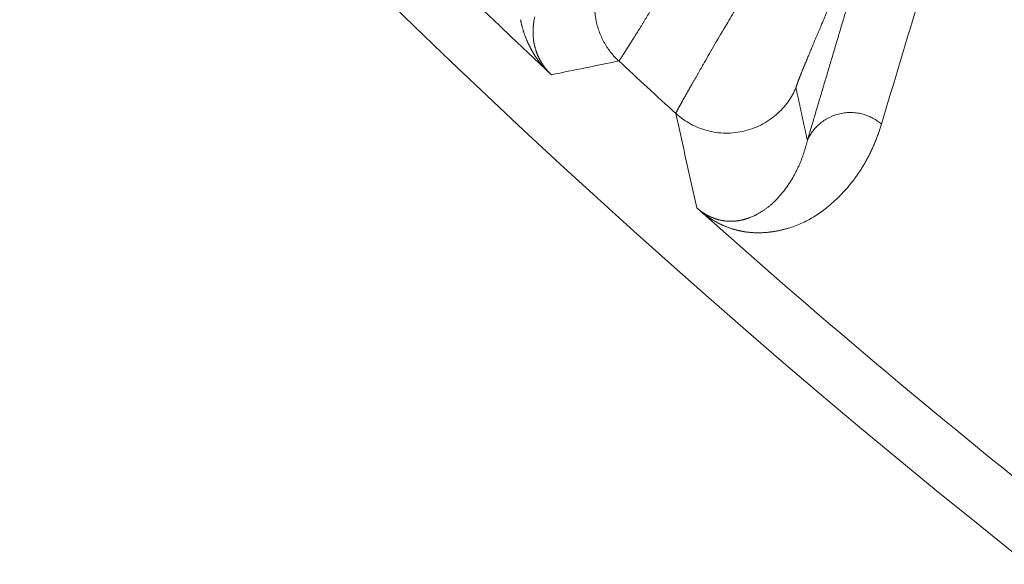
# Model space of a CAD drawing. Header units: millimetres. Extents: x 5437 to 18441, y -4466 to 3128.
# Tile 85 of 256: x 8430.23 to 8440.66, y -2845.65 to -2839.88. Entities that reach past the tile are written whole.
import ezdxf

# ---------------------------------------------------------------- set-up
doc = ezdxf.new("R2010")
doc.units = ezdxf.units.MM
doc.layers.add('1', color=7, linetype='Continuous', true_color=0xffffff)
doc.dimstyles.get("Standard").update_dxf_attribs({"dimtxt": 0.18, "dimasz": 0.18, "dimexe": 0.18, "dimexo": 0.0625, "dimgap": 0.09, "dimtad": 0, "dimtih": 1, "dimtoh": 1, "dimdec": 4, "dimzin": 0, "dimdsep": 46, "dimtxsty": 'Standard', "dimcen": 0.09, "dimadec": 0, "dimazin": 0, "dimtfac": 1, "dimtdec": 4, "dimtofl": 0, "dimtmove": 0, "dimatfit": 3, "dimfxl": 1, "dimtolj": 1, "dimtzin": 0, "dimarcsym": 0})

# ---------------------------------------------------------------- blocks, each defined once
blk = doc.blocks.new('*D53')
at = {"color": 0, "lineweight": -2, "transparency": 16777216}
for p, q in [((10989.431, -2154.415), (10692.917, -2240.821)), ((11069.431, -2154.415), (10989.431, -2154.415)), ((8443.48, -2896.412), (8443.48, -2896.232)), ((8443.39, -2896.322), (8443.57, -2896.322))]:
    blk.add_line(p, q, dxfattribs=at)
at = {"color": 0, "lineweight": 20, "transparency": 16777216}
blk.add_solid([(10689.187, -2228.02), (10696.648, -2253.622), (10616.112, -2263.203)], dxfattribs=at)
at = {"layer": 'Defpoints', "color": 0, "lineweight": 20, "transparency": 16777216}
for p in [(10616.112, -2263.203), (6270.848, -3529.44)]:
    blk.add_point(p, dxfattribs=at)
at = {"color": 0, "lineweight": 20, "transparency": 16777216, "insert": (11249.521, -2154.415), "char_height": 80, "attachment_point": 5}
blk.add_mtext('\\A1;R2260', dxfattribs=at)
blk = doc.blocks.new('*D54')
at = {"color": 0, "lineweight": -2, "transparency": 16777216}
blk.add_line((7492.685, -2896.322), (7463.516, -2896.322), dxfattribs=at)
at = {"color": 0, "lineweight": -3, "transparency": 16777216}
for start, end in [(14.724706, 87.329624), (101.590205, 175.275294)]:
    blk.add_arc((8434.119, -2896.322), 970.423, start, end, dxfattribs=at)
at = {"color": 0, "lineweight": 20, "transparency": 16777216}
for points in [[(9385.695, -2646.81), (9359.647, -2652.519), (9389.799, -2727.809)], [(7480.316, -2816.939), (7453.672, -2815.84), (7463.696, -2896.322)]]:
    blk.add_solid(points, dxfattribs=at)
at = {"layer": 'Defpoints', "color": 0, "lineweight": 20, "transparency": 16777216}
for p in [(7900.863, -2085.545), (10671.817, -2501.755), (7492.748, -2896.322), (7740.501, -2896.322), (8434.119, -2896.322)]:
    blk.add_point(p, dxfattribs=at)
at = {"color": 0, "lineweight": 20, "transparency": 16777216, "insert": (8359.241, -1928.792), "char_height": 80, "attachment_point": 5}
blk.add_mtext('\\A1;165%%D', dxfattribs=at)

msp = doc.modelspace()

# ---------------------------------------------------------------- linework, layer by layer
at = {"color": 7, "lineweight": 20}
msp.add_arc((8443.47995, -2896.41157), 893, 10.1099821, 350.11198757, dxfattribs=at)
at = {"layer": '1', "color": 0, "lineweight": 20}
for radius, start, end in [(86.87162, 223.297847, 226.7881486), (82.36106, 228.0002717, 230.636495), (87.5, 224.5408917, 268.5032091), (86.27754, 227.1276878, 227.6731432), (86.87162, 228.283902, 231.6685782)]:
    msp.add_arc((8495.27522, -2777.08546), radius, start, end, dxfattribs=at)
for points, degree in [([(8440.1652, -2838.29192), (8439.89466, -2839.19185), (8439.62538, -2840.08907), (8439.35724, -2840.98383)], 3), ([(8438.57225, -2841.15771), (8438.73211, -2840.61996), (8438.8923, -2840.08146), (8439.05283, -2839.54217), (8439.21372, -2839.00208), (8439.37497, -2838.46114)], 5), ([(8437.71819, -2839.92735), (8437.74968, -2839.87318), (8437.78233, -2839.81778), (8437.81593, -2839.76141)], 3), ([(8437.48355, -2840.32914), (8437.51698, -2840.26825), (8437.59017, -2840.13968), (8437.67408, -2839.99964), (8437.71819, -2839.92735)], 3), ([(8435.66762, -2840.03778), (8435.66798, -2840.04598), (8435.66846, -2840.05415), (8435.66907, -2840.06229)], 3), ([(8435.68994, -2840.18223), (8435.69156, -2840.18788), (8435.69325, -2840.1935), (8435.69499, -2840.19909)], 3), ([(8436.57485, -2840.31583), (8436.33659, -2840.36462), (8436.09849, -2840.41307), (8435.86054, -2840.46121)], 3), ([(8438.45172, -2840.59909), (8438.47572, -2840.71106), (8438.49977, -2840.8229), (8438.52388, -2840.93463), (8438.54804, -2841.04623), (8438.57225, -2841.15771)], 5), ([(8437.40068, -2841.87071), (8437.32639, -2841.53903), (8437.25265, -2841.20607), (8437.17946, -2840.87178)], 3), ([(8438.36651, -2841.63381), (8438.39499, -2841.59225), (8438.42098, -2841.54868), (8438.44427, -2841.50376)], 3), ([(8438.44427, -2841.50376), (8438.44675, -2841.49903), (8438.44919, -2841.49429), (8438.4516, -2841.48953)], 3), ([(8438.26408, -2841.76301), (8438.27879, -2841.74702), (8438.29312, -2841.7305), (8438.30702, -2841.71352)], 3), ([(8438.30702, -2841.71352), (8438.32785, -2841.68795), (8438.34772, -2841.66132), (8438.36651, -2841.63381)], 3), ([(8438.24615, -2841.78191), (8438.25219, -2841.7757), (8438.25816, -2841.76939), (8438.26408, -2841.76301)], 3), ([(8437.63046, -2841.99686), (8437.64234, -2841.99985), (8437.65443, -2842.00256), (8437.66672, -2842.00499)], 3), ([(8437.76501, -2842.01356), (8437.77621, -2842.01336), (8437.78752, -2842.0129), (8437.79892, -2842.01217)], 3), ([(8437.96741, -2841.97324), (8437.97573, -2841.96995), (8437.98405, -2841.9665), (8437.99236, -2841.96291)], 3)]:
    msp.add_open_spline(points, degree=degree, dxfattribs=at)
for points, weights in [([(8436.57485, -2840.31583), (8436.1599, -2839.93043), (8436.3854, -2839.41095)], [1, 0.816171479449, 1]), ([(8438.45172, -2840.59909), (8438.00604, -2841.62398), (8437.17946, -2840.87178)], [1, 0.581949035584, 1]), ([(8438.57225, -2841.15771), (8438.84229, -2840.54025), (8439.35724, -2840.98383)], [1, 0.591904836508, 1])]:
    msp.add_rational_spline(points, weights, degree=2, dxfattribs=at)
for points, degree, knots in [([(8438.9412, -2839.42052), (8438.89619, -2839.52413), (8438.8515, -2839.62754), (8438.80751, -2839.72985), (8438.72406, -2839.92502), (8438.64889, -2840.10302), (8438.61432, -2840.18545), (8438.56818, -2840.29654), (8438.53036, -2840.38924), (8438.51886, -2840.41763), (8438.48795, -2840.4947), (8438.46643, -2840.55068), (8438.45675, -2840.57743), (8438.45162, -2840.59399), (8438.45167, -2840.59865), (8438.45168, -2840.59882), (8438.45169, -2840.59896), (8438.45172, -2840.59909)], 5, [0, 0, 0, 0, 0, 0, 0.29334041, 0.29334041, 0.29334041, 0.57852936, 0.57852936, 0.57852936, 0.71714814, 0.71714814, 0.71714814, 0.98906427, 0.98906427, 0.98906427, 1, 1, 1, 1, 1, 1]), ([(8436.904, -2839.79517), (8436.9012, -2839.79973), (8436.89561, -2839.80884), (8436.88733, -2839.82231), (8436.87916, -2839.83563), (8436.87108, -2839.84876), (8436.86311, -2839.86172), (8436.85523, -2839.87451), (8436.84746, -2839.88712), (8436.8398, -2839.89956), (8436.83224, -2839.91182), (8436.82478, -2839.9239), (8436.81743, -2839.93581), (8436.81018, -2839.94753), (8436.80304, -2839.95908), (8436.79601, -2839.97045), (8436.78909, -2839.98163), (8436.78227, -2839.99264), (8436.77556, -2840.00346), (8436.76896, -2840.01411), (8436.76246, -2840.02457), (8436.75608, -2840.03484), (8436.74981, -2840.04494), (8436.74364, -2840.05485), (8436.73759, -2840.06458), (8436.73165, -2840.07412), (8436.72581, -2840.08348), (8436.72009, -2840.09266), (8436.71448, -2840.10164), (8436.70898, -2840.11045), (8436.70359, -2840.11907), (8436.69832, -2840.1275), (8436.69315, -2840.13575), (8436.6881, -2840.14381), (8436.68316, -2840.15168), (8436.67833, -2840.15937), (8436.67361, -2840.16688), (8436.669, -2840.17419), (8436.66451, -2840.18132), (8436.66012, -2840.18827), (8436.65585, -2840.19502), (8436.6517, -2840.20159), (8436.64765, -2840.20798), (8436.64371, -2840.21418), (8436.63989, -2840.22019), (8436.63618, -2840.22602), (8436.63257, -2840.23166), (8436.62908, -2840.23711), (8436.6257, -2840.24238), (8436.62244, -2840.24746), (8436.61928, -2840.25236), (8436.61623, -2840.25708), (8436.61329, -2840.26161), (8436.61046, -2840.26595), (8436.60774, -2840.27011), (8436.60513, -2840.27409), (8436.60263, -2840.27788), (8436.60024, -2840.28149), (8436.59795, -2840.28492), (8436.59578, -2840.28816), (8436.59371, -2840.29123), (8436.59175, -2840.29411), (8436.58989, -2840.29681), (8436.58814, -2840.29933), (8436.5865, -2840.30167), (8436.58496, -2840.30383), (8436.58352, -2840.3058), (8436.58219, -2840.30761), (8436.58097, -2840.30923), (8436.57985, -2840.31067), (8436.57883, -2840.31194), (8436.57791, -2840.31303), (8436.57709, -2840.31395), (8436.57638, -2840.31469), (8436.57577, -2840.31525), (8436.57525, -2840.31565), (8436.57498, -2840.31577), (8436.57485, -2840.31583)], 3, [0, 0, 0, 0, 0.01417148, 0.02831911, 0.04244296, 0.05654305, 0.07061943, 0.08467214, 0.09870124, 0.11270676, 0.12668874, 0.14064724, 0.1545823, 0.16849396, 0.18238227, 0.19624728, 0.21008903, 0.22390757, 0.23770295, 0.25147521, 0.2652244, 0.27895058, 0.29265379, 0.30633407, 0.31999148, 0.33362608, 0.3472379, 0.360827, 0.37439342, 0.38793723, 0.40145847, 0.4149572, 0.42843345, 0.4418873, 0.45531879, 0.46872797, 0.4821149, 0.49547963, 0.50882222, 0.52214272, 0.53544118, 0.54871766, 0.56197221, 0.5752049, 0.58841577, 0.60160489, 0.61477231, 0.62791808, 0.64104227, 0.65414493, 0.66722613, 0.68028591, 0.69332434, 0.70634148, 0.71933739, 0.73231212, 0.74526574, 0.75819831, 0.77110989, 0.78400054, 0.79687031, 0.80971928, 0.82254751, 0.83535505, 0.84814197, 0.86090834, 0.87365421, 0.88637966, 0.89908473, 0.91176951, 0.92443405, 0.93707842, 0.94970268, 0.96230691, 0.97489116, 0.9874555, 1, 1, 1, 1]), ([(8435.60539, -2840.10779), (8435.60393, -2840.10441), (8435.60098, -2840.09757), (8435.59675, -2840.08744), (8435.59262, -2840.07726), (8435.5886, -2840.06706), (8435.58469, -2840.05682), (8435.58088, -2840.04656), (8435.57718, -2840.03626), (8435.57359, -2840.02594), (8435.57011, -2840.01558), (8435.56673, -2840.0052), (8435.56346, -2839.99478), (8435.56029, -2839.98434), (8435.55723, -2839.97386), (8435.55428, -2839.96336), (8435.55144, -2839.95282), (8435.5487, -2839.94226), (8435.54607, -2839.93167), (8435.54355, -2839.92104), (8435.54114, -2839.91039), (8435.53883, -2839.89971), (8435.53662, -2839.88899), (8435.53525, -2839.88189), (8435.53456, -2839.87832)], 3, [0, 0, 0, 0, 0.03767336, 0.07607709, 0.11521323, 0.15508368, 0.19569026, 0.23703468, 0.27911857, 0.32194345, 0.36551081, 0.40982201, 0.45487839, 0.50068119, 0.54723162, 0.5945308, 0.64257983, 0.69137974, 0.74093151, 0.7912361, 0.84229439, 0.89410727, 0.94667554, 1, 1, 1, 1]), ([(8435.6852, -2839.84687), (8435.68429, -2839.85105), (8435.68246, -2839.85934), (8435.67997, -2839.87195), (8435.67768, -2839.88459), (8435.6756, -2839.89726), (8435.67375, -2839.90997), (8435.67212, -2839.9227), (8435.67071, -2839.93545), (8435.66952, -2839.94822), (8435.66856, -2839.961), (8435.66782, -2839.97379), (8435.66731, -2839.98658), (8435.66703, -2839.99937), (8435.66699, -2840.01216), (8435.66715, -2840.02493), (8435.66746, -2840.03352), (8435.66762, -2840.03778)], 3, [0, 0, 0, 0, 0.07276427, 0.14465694, 0.21567813, 0.28582795, 0.35510651, 0.42351394, 0.49105035, 0.55771586, 0.6235106, 0.6884347, 0.75248827, 0.81567145, 0.87798437, 0.93942718, 1, 1, 1, 1]), ([(8435.7937, -2840.39917), (8435.79234, -2840.39766), (8435.78958, -2840.3946), (8435.78554, -2840.39004), (8435.78152, -2840.38547), (8435.77753, -2840.38088), (8435.77357, -2840.37627), (8435.76964, -2840.37165), (8435.76573, -2840.36701), (8435.76186, -2840.36235), (8435.75802, -2840.35767), (8435.7542, -2840.35298), (8435.75042, -2840.34827), (8435.74666, -2840.34355), (8435.74293, -2840.3388), (8435.73924, -2840.33404), (8435.73557, -2840.32926), (8435.73193, -2840.32447), (8435.72832, -2840.31966), (8435.72473, -2840.31483), (8435.72118, -2840.30998), (8435.71766, -2840.30512), (8435.71416, -2840.30024), (8435.7107, -2840.29535), (8435.70726, -2840.29043), (8435.70386, -2840.2855), (8435.70048, -2840.28055), (8435.69713, -2840.27559), (8435.69381, -2840.27061), (8435.69052, -2840.26561), (8435.68726, -2840.26059), (8435.68403, -2840.25556), (8435.68082, -2840.25051), (8435.67765, -2840.24544), (8435.6745, -2840.24036), (8435.67139, -2840.23526), (8435.6683, -2840.23014), (8435.66525, -2840.22501), (8435.66222, -2840.21985), (8435.65922, -2840.21469), (8435.65625, -2840.2095), (8435.65331, -2840.2043), (8435.6504, -2840.19908), (8435.64751, -2840.19384), (8435.64466, -2840.18859), (8435.64184, -2840.18332), (8435.63904, -2840.17803), (8435.63628, -2840.17273), (8435.63354, -2840.16741), (8435.63083, -2840.16207), (8435.62816, -2840.15671), (8435.62551, -2840.15134), (8435.62289, -2840.14595), (8435.6203, -2840.14055), (8435.61774, -2840.13512), (8435.6152, -2840.12969), (8435.6127, -2840.12423), (8435.61023, -2840.11876), (8435.60778, -2840.11326), (8435.60619, -2840.10962), (8435.60539, -2840.10779)], 3, [0, 0, 0, 0, 0.00993675, 0.02004987, 0.0303473, 0.04083657, 0.05152479, 0.06241872, 0.07352469, 0.08484873, 0.09639648, 0.10817328, 0.12018418, 0.13243391, 0.14492696, 0.15766752, 0.17065959, 0.18390691, 0.19741302, 0.21118125, 0.22521476, 0.23951652, 0.25408934, 0.26893588, 0.28405865, 0.29946002, 0.31514226, 0.33110749, 0.34735773, 0.36389489, 0.38072081, 0.39783719, 0.41524569, 0.43294786, 0.45094518, 0.46923906, 0.48783085, 0.50672183, 0.52591321, 0.54540616, 0.56520179, 0.58530116, 0.60570528, 0.62641512, 0.64743161, 0.66875563, 0.69038803, 0.71232962, 0.73458118, 0.75714346, 0.78001717, 0.803203, 0.82670161, 0.85051364, 0.87463969, 0.89908034, 0.92383617, 0.94890771, 0.97429549, 1, 1, 1, 1]), ([(8435.66907, -2840.06229), (8435.66938, -2840.06609), (8435.66998, -2840.07356), (8435.67113, -2840.08476), (8435.67243, -2840.09567), (8435.67388, -2840.10633), (8435.67548, -2840.11671), (8435.6772, -2840.12683), (8435.67905, -2840.13668), (8435.68101, -2840.14627), (8435.68308, -2840.15559), (8435.68525, -2840.16466), (8435.68749, -2840.17344), (8435.68914, -2840.17936), (8435.68994, -2840.18223)], 3, [0, 0, 0, 0, 0.10500931, 0.20607477, 0.30319691, 0.39637639, 0.48561394, 0.57091044, 0.65226694, 0.72968463, 0.80316493, 0.87270952, 0.93832041, 1, 1, 1, 1]), ([(8435.69499, -2840.19909), (8435.69571, -2840.20136), (8435.69715, -2840.20585), (8435.69944, -2840.21265), (8435.70179, -2840.2194), (8435.70422, -2840.22612), (8435.70673, -2840.2328), (8435.70931, -2840.23944), (8435.71196, -2840.24604), (8435.71468, -2840.25259), (8435.71748, -2840.25911), (8435.72035, -2840.26558), (8435.72329, -2840.27201), (8435.7263, -2840.27839), (8435.72938, -2840.28473), (8435.73253, -2840.29103), (8435.73574, -2840.29727), (8435.73902, -2840.30348), (8435.74238, -2840.30963), (8435.74579, -2840.31574), (8435.74927, -2840.3218), (8435.75282, -2840.32781), (8435.75643, -2840.33377), (8435.7601, -2840.33968), (8435.76384, -2840.34554), (8435.76764, -2840.35136), (8435.7715, -2840.35711), (8435.77542, -2840.36282), (8435.77939, -2840.36848), (8435.78343, -2840.37408), (8435.78753, -2840.37963), (8435.79168, -2840.38513), (8435.79589, -2840.39057), (8435.80015, -2840.39597), (8435.80447, -2840.4013), (8435.80885, -2840.40658), (8435.81328, -2840.41181), (8435.81776, -2840.41699), (8435.82229, -2840.42211), (8435.82688, -2840.42717), (8435.83152, -2840.43219), (8435.83622, -2840.43715), (8435.84097, -2840.44207), (8435.84578, -2840.44693), (8435.85064, -2840.45174), (8435.85555, -2840.4565), (8435.85888, -2840.45964), (8435.86053, -2840.4612)], 3, [0, 0, 0, 0, 0.04086862, 0.08084958, 0.11994353, 0.15815115, 0.19547318, 0.23191039, 0.26746365, 0.30213385, 0.33592199, 0.36882914, 0.40085643, 0.43200514, 0.46227661, 0.49167233, 0.52019393, 0.54784318, 0.57462204, 0.60053265, 0.62557739, 0.64975889, 0.67308007, 0.69554419, 0.71715491, 0.73791633, 0.75783308, 0.7769104, 0.79515427, 0.81257152, 0.82916999, 0.84495877, 0.85994841, 0.87415124, 0.88758176, 0.90025714, 0.9121978, 0.92342815, 0.93397758, 0.9438815, 0.95318274, 0.96193297, 0.97019419, 0.97804004, 0.98555637, 0.99284069, 1, 1, 1, 1]), ([(8437.25946, -2840.72043), (8437.26089, -2840.71788), (8437.26376, -2840.71276), (8437.26821, -2840.70485), (8437.27277, -2840.69675), (8437.27745, -2840.68844), (8437.28225, -2840.67993), (8437.28718, -2840.67122), (8437.29222, -2840.6623), (8437.29739, -2840.65317), (8437.30268, -2840.64384), (8437.3081, -2840.63431), (8437.31363, -2840.62457), (8437.31929, -2840.61462), (8437.32508, -2840.60447), (8437.33098, -2840.59411), (8437.33701, -2840.58355), (8437.34317, -2840.57278), (8437.34945, -2840.5618), (8437.35585, -2840.55062), (8437.36237, -2840.53923), (8437.36902, -2840.52763), (8437.3758, -2840.51583), (8437.3827, -2840.50383), (8437.38972, -2840.49161), (8437.39686, -2840.4792), (8437.40413, -2840.46658), (8437.41152, -2840.45375), (8437.41904, -2840.44072), (8437.42667, -2840.42748), (8437.43443, -2840.41404), (8437.44231, -2840.4004), (8437.45032, -2840.38655), (8437.45844, -2840.37251), (8437.46669, -2840.35825), (8437.47505, -2840.34381), (8437.48072, -2840.33403), (8437.48355, -2840.32914)], 3, [0, 0, 0, 0, 0.02725083, 0.05457827, 0.08198243, 0.10946341, 0.13702131, 0.16465624, 0.19236829, 0.22015757, 0.24802418, 0.27596822, 0.30398978, 0.33208896, 0.36026586, 0.38852056, 0.41685317, 0.44526377, 0.47375246, 0.50231932, 0.53096446, 0.55968794, 0.58848987, 0.61737033, 0.6463294, 0.67536717, 0.70448372, 0.73367914, 0.7629535, 0.79230689, 0.82173939, 0.85125108, 0.88084203, 0.91051232, 0.94026203, 0.97009123, 1, 1, 1, 1]), ([(8435.86053, -2840.46121), (8435.85929, -2840.46007), (8435.85681, -2840.45781), (8435.85296, -2840.45428), (8435.84902, -2840.45066), (8435.84498, -2840.44695), (8435.84085, -2840.44314), (8435.83663, -2840.43923), (8435.83231, -2840.43523), (8435.8279, -2840.43113), (8435.82339, -2840.42694), (8435.81879, -2840.42266), (8435.8141, -2840.41828), (8435.80931, -2840.4138), (8435.80443, -2840.40923), (8435.79945, -2840.40457), (8435.7961, -2840.40143), (8435.79441, -2840.39984)], 3, [0, 0, 0, 0, 0.06483445, 0.12936833, 0.19373343, 0.25806256, 0.32248878, 0.38714453, 0.45216084, 0.5176666, 0.58378781, 0.65064702, 0.71836275, 0.78704909, 0.85681537, 0.92776594, 1, 1, 1, 1]), ([(8437.17946, -2840.87178), (8437.17948, -2840.8716), (8437.17952, -2840.87123), (8437.17974, -2840.87041), (8437.18007, -2840.86939), (8437.18054, -2840.86815), (8437.18112, -2840.8667), (8437.18183, -2840.86503), (8437.18267, -2840.86315), (8437.18364, -2840.86105), (8437.18473, -2840.85873), (8437.18595, -2840.85619), (8437.1873, -2840.85344), (8437.18878, -2840.85046), (8437.19039, -2840.84726), (8437.19213, -2840.84385), (8437.19401, -2840.84021), (8437.19601, -2840.83635), (8437.19814, -2840.83227), (8437.20041, -2840.82796), (8437.20281, -2840.82344), (8437.20534, -2840.81868), (8437.208, -2840.81371), (8437.2108, -2840.80851), (8437.21373, -2840.80309), (8437.2168, -2840.79744), (8437.22, -2840.79157), (8437.22334, -2840.78547), (8437.22681, -2840.77915), (8437.23041, -2840.77261), (8437.23415, -2840.76583), (8437.23803, -2840.75884), (8437.24204, -2840.75161), (8437.24619, -2840.74416), (8437.25047, -2840.73649), (8437.25488, -2840.7286), (8437.25793, -2840.72316), (8437.25946, -2840.72043)], 3, [0, 0, 0, 0, 0.02777269, 0.05559073, 0.08345428, 0.11136349, 0.13931851, 0.1673195, 0.1953666, 0.22345998, 0.25159977, 0.27978613, 0.30801921, 0.33629915, 0.36462611, 0.39300022, 0.42142163, 0.4498905, 0.47840695, 0.50697114, 0.5355832, 0.56424328, 0.59295152, 0.62170805, 0.65051303, 0.67936657, 0.70826882, 0.73721993, 0.76622001, 0.79526921, 0.82436766, 0.8535155, 0.88271285, 0.91195984, 0.94125661, 0.97060329, 1, 1, 1, 1]), ([(8439.35724, -2840.98383), (8439.35496, -2840.99131), (8439.35038, -2841.00627), (8439.34326, -2841.02849), (8439.33595, -2841.05054), (8439.32843, -2841.07241), (8439.32071, -2841.09411), (8439.31278, -2841.11563), (8439.30464, -2841.13697), (8439.2963, -2841.15814), (8439.28775, -2841.17913), (8439.27899, -2841.19994), (8439.27003, -2841.22058), (8439.26085, -2841.24104), (8439.25148, -2841.26132), (8439.24189, -2841.28143), (8439.23209, -2841.30136), (8439.22209, -2841.32111), (8439.21188, -2841.34069), (8439.20146, -2841.36008), (8439.19084, -2841.3793), (8439.18, -2841.39834), (8439.16895, -2841.41721), (8439.1577, -2841.43589), (8439.14624, -2841.4544), (8439.13456, -2841.47273), (8439.12268, -2841.49088), (8439.11059, -2841.50886), (8439.09829, -2841.52665), (8439.08577, -2841.54427), (8439.07305, -2841.56171), (8439.06012, -2841.57897), (8439.04697, -2841.59605), (8439.03362, -2841.61295), (8439.02005, -2841.62967), (8439.00627, -2841.64621), (8438.99228, -2841.66258), (8438.97808, -2841.67876), (8438.96367, -2841.69476), (8438.94905, -2841.71059), (8438.93421, -2841.72623), (8438.91916, -2841.7417), (8438.9039, -2841.75698), (8438.88843, -2841.77208), (8438.87275, -2841.78701), (8438.85685, -2841.80175), (8438.84074, -2841.81631), (8438.80999, -2841.84341), (8438.76405, -2841.88135), (8438.70132, -2841.92749), (8438.63745, -2841.96896), (8438.57242, -2842.00575), (8438.50622, -2842.03785), (8438.43888, -2842.06525), (8438.388, -2842.08208), (8438.35568, -2842.09135), (8438.3427, -2842.09494), (8438.32976, -2842.09837), (8438.31684, -2842.10166), (8438.30397, -2842.10479), (8438.29112, -2842.10777), (8438.27831, -2842.1106), (8438.26553, -2842.11327), (8438.25279, -2842.1158), (8438.24008, -2842.11817), (8438.22741, -2842.12039), (8438.21477, -2842.12246), (8438.20216, -2842.12438), (8438.18959, -2842.12614), (8438.17705, -2842.12775), (8438.16455, -2842.12921), (8438.15207, -2842.13052), (8438.13964, -2842.13168), (8438.12724, -2842.13268), (8438.11487, -2842.13353), (8438.10254, -2842.13423), (8438.09024, -2842.13478), (8438.07797, -2842.13518), (8438.06574, -2842.13542), (8438.05355, -2842.13551), (8438.04138, -2842.13545), (8438.02926, -2842.13524), (8438.01716, -2842.13488), (8438.00511, -2842.13436), (8437.99308, -2842.13369), (8437.98109, -2842.13287), (8437.96914, -2842.1319), (8437.95722, -2842.13078), (8437.94533, -2842.1295), (8437.93348, -2842.12807), (8437.92167, -2842.12649), (8437.90989, -2842.12476), (8437.89814, -2842.12288), (8437.88643, -2842.12084), (8437.87475, -2842.11865), (8437.86311, -2842.11631), (8437.85151, -2842.11382), (8437.83994, -2842.11118), (8437.8284, -2842.10838), (8437.8169, -2842.10543), (8437.80544, -2842.10233), (8437.79401, -2842.09908), (8437.78261, -2842.09568), (8437.77125, -2842.09212), (8437.75993, -2842.08841), (8437.74864, -2842.08455), (8437.73739, -2842.08054), (8437.72617, -2842.07638), (8437.71499, -2842.07206), (8437.70384, -2842.0676), (8437.69273, -2842.06298), (8437.68166, -2842.05821), (8437.67062, -2842.05328), (8437.65962, -2842.04821), (8437.64865, -2842.04298), (8437.63772, -2842.03761), (8437.62682, -2842.03208), (8437.61596, -2842.02639), (8437.60514, -2842.02056), (8437.59435, -2842.01458), (8437.5836, -2842.00844), (8437.57289, -2842.00215), (8437.56221, -2841.99571), (8437.55156, -2841.98911), (8437.54096, -2841.98237), (8437.53038, -2841.97547), (8437.51984, -2841.96842), (8437.50934, -2841.96121), (8437.49887, -2841.95386), (8437.48844, -2841.94634), (8437.47805, -2841.9387), (8437.47099, -2841.93334), (8437.46752, -2841.93071)], 3, [0, 0, 0, 0, 0.01083276, 0.02166631, 0.03250067, 0.04333588, 0.05417196, 0.06500894, 0.07584685, 0.08668573, 0.0975256, 0.10836649, 0.11920844, 0.13005146, 0.1408956, 0.15174088, 0.16258734, 0.17343499, 0.18428388, 0.19513403, 0.20598548, 0.21683825, 0.22769237, 0.23854787, 0.24940479, 0.26026315, 0.27112299, 0.28198433, 0.29284721, 0.30371166, 0.3145777, 0.32544537, 0.3363147, 0.34718571, 0.35805845, 0.36893294, 0.3798092, 0.39068728, 0.4015672, 0.41244899, 0.42333269, 0.43421832, 0.44510592, 0.45599551, 0.46688713, 0.47778082, 0.48867659, 0.49957448, 0.53938014, 0.57779723, 0.61482809, 0.65047537, 0.68474202, 0.7176314, 0.7491473, 0.75492026, 0.7606252, 0.76626214, 0.77183111, 0.77733213, 0.78276522, 0.78813041, 0.79342771, 0.79865716, 0.80381877, 0.80891258, 0.81393862, 0.81889691, 0.82378749, 0.82861038, 0.83336562, 0.83805326, 0.84267331, 0.84722582, 0.85171083, 0.85612838, 0.86047852, 0.86476129, 0.86897673, 0.8731249, 0.87720586, 0.88121964, 0.88516632, 0.88904596, 0.89285861, 0.89660435, 0.90028324, 0.90389537, 0.9074408, 0.91091964, 0.91433195, 0.91767785, 0.92095742, 0.92417078, 0.92731803, 0.9303993, 0.93341471, 0.93636441, 0.93924853, 0.94206723, 0.94482069, 0.94750907, 0.95013258, 0.95269141, 0.95518579, 0.95761597, 0.9599822, 0.96228476, 0.96452396, 0.96670014, 0.96881366, 0.97086491, 0.97285433, 0.97478239, 0.97664961, 0.97845656, 0.98020389, 0.98189229, 0.98352254, 0.98509551, 0.98661214, 0.98807352, 0.98948084, 0.99083545, 0.99213884, 0.99339271, 0.99459896, 0.99575971, 0.99687735, 0.99795457, 0.99899434, 1, 1, 1, 1]), ([(8438.4516, -2841.48953), (8438.45449, -2841.48378), (8438.46022, -2841.47237), (8438.4685, -2841.45517), (8438.47647, -2841.43808), (8438.48411, -2841.4211), (8438.49143, -2841.40424), (8438.49845, -2841.38752), (8438.50516, -2841.37095), (8438.51159, -2841.35452), (8438.51773, -2841.33826), (8438.5236, -2841.32216), (8438.5292, -2841.30624), (8438.53454, -2841.29049), (8438.53963, -2841.27494), (8438.54447, -2841.25958), (8438.54908, -2841.24441), (8438.55347, -2841.22945), (8438.55763, -2841.2147), (8438.56158, -2841.20016), (8438.56533, -2841.18583), (8438.56888, -2841.17173), (8438.57113, -2841.16235), (8438.57225, -2841.15771)], 3, [0, 0, 0, 0, 0.05673949, 0.11256677, 0.16748184, 0.22148474, 0.27457548, 0.32675408, 0.37802058, 0.428375, 0.47781738, 0.52634774, 0.57396613, 0.62067258, 0.66646712, 0.7113498, 0.75532066, 0.79837974, 0.84052708, 0.88176273, 0.92208673, 0.96149914, 1, 1, 1, 1]), ([(8437.99236, -2841.96291), (8437.99596, -2841.96131), (8438.0033, -2841.95804), (8438.01424, -2841.95286), (8438.02536, -2841.94737), (8438.03664, -2841.94154), (8438.04808, -2841.93535), (8438.05968, -2841.92881), (8438.07142, -2841.92191), (8438.0833, -2841.91463), (8438.09531, -2841.90696), (8438.10745, -2841.8989), (8438.1197, -2841.89043), (8438.13205, -2841.88156), (8438.1445, -2841.87226), (8438.15704, -2841.86254), (8438.16966, -2841.85237), (8438.18234, -2841.84177), (8438.19507, -2841.83072), (8438.20784, -2841.8192), (8438.22064, -2841.80722), (8438.23347, -2841.79479), (8438.2419, -2841.78623), (8438.24615, -2841.78191)], 3, [0, 0, 0, 0, 0.03547611, 0.07216645, 0.11007106, 0.14918997, 0.18952321, 0.2310708, 0.27383275, 0.31780906, 0.36299975, 0.40940479, 0.45702417, 0.50585788, 0.55590588, 0.60716816, 0.65964466, 0.71333536, 0.76824021, 0.82435915, 0.88169214, 0.94023911, 1, 1, 1, 1]), ([(8437.40068, -2841.87071), (8437.40158, -2841.87151), (8437.40337, -2841.87311), (8437.40608, -2841.87549), (8437.4088, -2841.87785), (8437.41153, -2841.88019), (8437.41427, -2841.88252), (8437.41702, -2841.88483), (8437.41978, -2841.88712), (8437.42256, -2841.88939), (8437.42534, -2841.89164), (8437.42814, -2841.89388), (8437.43094, -2841.8961), (8437.43376, -2841.8983), (8437.43659, -2841.90048), (8437.43943, -2841.90265), (8437.44228, -2841.90479), (8437.44514, -2841.90692), (8437.44801, -2841.90903), (8437.4509, -2841.91112), (8437.45379, -2841.91319), (8437.45669, -2841.91525), (8437.45961, -2841.91728), (8437.46253, -2841.9193), (8437.46547, -2841.9213), (8437.46842, -2841.92328), (8437.47137, -2841.92523), (8437.47434, -2841.92717), (8437.47732, -2841.9291), (8437.48031, -2841.931), (8437.4833, -2841.93288), (8437.48631, -2841.93474), (8437.48933, -2841.93658), (8437.49236, -2841.93841), (8437.49539, -2841.94021), (8437.49844, -2841.94199), (8437.5015, -2841.94376), (8437.50456, -2841.9455), (8437.50764, -2841.94722), (8437.51072, -2841.94892), (8437.51382, -2841.95061), (8437.51692, -2841.95227), (8437.52003, -2841.95391), (8437.52315, -2841.95553), (8437.52628, -2841.95713), (8437.52942, -2841.95871), (8437.53257, -2841.96026), (8437.53573, -2841.9618), (8437.53889, -2841.96332), (8437.54206, -2841.96481), (8437.54524, -2841.96628), (8437.54843, -2841.96774), (8437.55163, -2841.96917), (8437.55483, -2841.97057), (8437.55805, -2841.97196), (8437.56127, -2841.97333), (8437.5645, -2841.97467), (8437.56773, -2841.97599), (8437.57098, -2841.97729), (8437.57423, -2841.97857), (8437.57748, -2841.97983), (8437.58075, -2841.98106), (8437.58402, -2841.98227), (8437.5873, -2841.98346), (8437.59058, -2841.98463), (8437.59387, -2841.98577), (8437.59717, -2841.9869), (8437.60048, -2841.988), (8437.60379, -2841.98907), (8437.6071, -2841.99013), (8437.61043, -2841.99116), (8437.61376, -2841.99217), (8437.61709, -2841.99316), (8437.62043, -2841.99412), (8437.62378, -2841.99506), (8437.62713, -2841.99598), (8437.62935, -2841.99657), (8437.63046, -2841.99686)], 3, [0, 0, 0, 0, 0.00487355, 0.00976058, 0.0146821, 0.01965867, 0.02471018, 0.02985564, 0.03511305, 0.04049929, 0.04603006, 0.05171985, 0.05758199, 0.06362866, 0.06987095, 0.07631896, 0.08298184, 0.08986788, 0.09698461, 0.10433883, 0.11193672, 0.11978386, 0.12788534, 0.13624577, 0.14486935, 0.15375991, 0.16292093, 0.17235561, 0.18206687, 0.19205739, 0.20232961, 0.21288582, 0.22372809, 0.23485834, 0.24627836, 0.25798978, 0.26999414, 0.28229284, 0.29488722, 0.30777848, 0.32096779, 0.33445619, 0.3482447, 0.36233425, 0.3767257, 0.39141989, 0.40641758, 0.4217195, 0.43732633, 0.45323872, 0.46945727, 0.48598255, 0.50281511, 0.51995546, 0.53740408, 0.55516144, 0.57322797, 0.59160409, 0.61029018, 0.62928663, 0.64859378, 0.66821199, 0.68814157, 0.70838283, 0.72893606, 0.74980155, 0.77097957, 0.79247036, 0.81427418, 0.83639126, 0.85882184, 0.88156611, 0.9046243, 0.92799659, 0.95168318, 0.97568426, 1, 1, 1, 1]), ([(8437.46509, -2841.92886), (8437.46316, -2841.92713), (8437.45934, -2841.92373), (8437.45374, -2841.91872), (8437.44836, -2841.9139), (8437.4432, -2841.90927), (8437.43825, -2841.90482), (8437.43352, -2841.90057), (8437.42805, -2841.89563), (8437.42177, -2841.88995), (8437.41469, -2841.88351), (8437.40758, -2841.87703), (8437.40302, -2841.87285), (8437.40068, -2841.87071)], 3, [0, 0, 0, 0, 0.08388342, 0.16482766, 0.24294605, 0.31836462, 0.39122343, 0.46167781, 0.52989951, 0.63978316, 0.75424894, 0.87409053, 1, 1, 1, 1]), ([(8437.66673, -2842.00499), (8437.66939, -2842.00547), (8437.67479, -2842.00645), (8437.68278, -2842.00773), (8437.69083, -2842.00889), (8437.69892, -2842.00993), (8437.70706, -2842.01084), (8437.71523, -2842.01163), (8437.72345, -2842.01228), (8437.7317, -2842.01281), (8437.74, -2842.0132), (8437.74833, -2842.01346), (8437.7567, -2842.0136), (8437.76222, -2842.01357), (8437.76501, -2842.01356)], 3, [0, 0, 0, 0, 0.07205206, 0.14615154, 0.22229977, 0.30049796, 0.38074722, 0.4630486, 0.54740304, 0.63381143, 0.72227459, 0.81279327, 0.90536819, 1, 1, 1, 1]), ([(8437.79893, -2842.01217), (8437.8021, -2842.01192), (8437.80854, -2842.01142), (8437.81808, -2842.01045), (8437.8277, -2842.00932), (8437.83737, -2842.008), (8437.8471, -2842.0065), (8437.85689, -2842.00481), (8437.86673, -2842.00293), (8437.87662, -2842.00086), (8437.88656, -2841.99859), (8437.89654, -2841.99613), (8437.90657, -2841.99347), (8437.91664, -2841.99061), (8437.92674, -2841.98755), (8437.93689, -2841.98429), (8437.94706, -2841.98081), (8437.95727, -2841.97714), (8437.96401, -2841.97455), (8437.96741, -2841.97324)], 3, [0, 0, 0, 0, 0.04889237, 0.09902515, 0.1503986, 0.20301295, 0.25686841, 0.31196519, 0.36830347, 0.42588341, 0.48470518, 0.54476891, 0.60607474, 0.6686228, 0.73241318, 0.797446, 0.86372136, 0.93123933, 1, 1, 1, 1])]:
    msp.add_open_spline(points, degree=degree, knots=knots, dxfattribs=at)

# ---------------------------------------------------------------- dimensions: what is measured, and where the dimension line sits
at = {"color": 0, "lineweight": 20}
dim = msp.add_angular_dim_2l(base=(7900.86303, -2085.54536), line1=((8434.11893, -2896.32157), (10671.81706, -2501.75501)), line2=((7740.5009, -2896.32157), (7492.74781, -2896.32157)), text='165%%D', dimstyle='Standard', override={"dimtxt": 80, "dimasz": 80, "dimlwd": 65533}, dxfattribs=at)
dim.commit()
dim.dimension.update_dxf_attribs({"geometry": '*D54', "text_midpoint": (8359.2409, -1928.79214), "dimtype": 162})
dim = msp.add_diameter_dim_2p(p1=(6270.84796, -3529.44022), p2=(10616.11195, -2263.20291), text='R2260', dimstyle='Standard', override={"dimtxt": 80, "dimasz": 80, "dimdec": 0}, dxfattribs=at)
dim.commit()
dim.dimension.update_dxf_attribs({"geometry": '*D53', "text_midpoint": (11249.52071, -2154.41547), "dimtype": 163})

doc.saveas('drawing.dxf')
